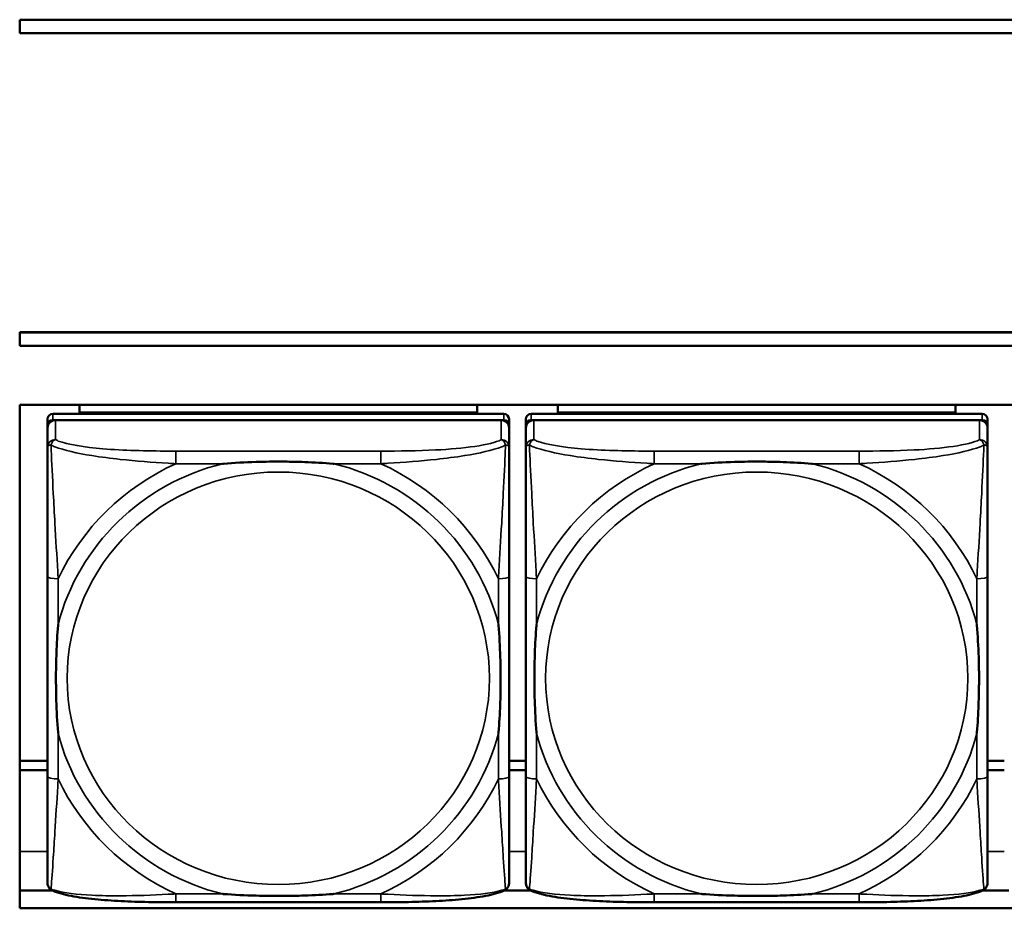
# Model space of a CAD drawing. Header units: inches. Extents: x 3.3 to 58.3, y 0.8 to 38.3.
# Tile 69 of 162: x 22.1 to 23.5, y 15.1 to 16.4. Entities that reach past the tile are written whole.
import ezdxf

# ---------------------------------------------------------------- set-up
doc = ezdxf.new("R2010")
doc.units = ezdxf.units.IN
doc.header["$MEASUREMENT"] = 0
doc.layers.add('Visible (ANSI)', color=7, linetype='Continuous', lineweight=50)
doc.layers.add('Visible Narrow (ANSI)', color=7, linetype='Continuous', lineweight=35)

msp = doc.modelspace()

# ---------------------------------------------------------------- linework, layer by layer
at = {"layer": 'Visible (ANSI)'}
for p, q in [((22.0871, 16.4151), (22.0871, 16.4147)), ((22.0871, 16.4151), (27.3946, 16.4151)), ((22.0871, 16.3951), (22.0871, 16.4147)), ((22.0871, 16.4147), (27.3946, 16.4147)), ((27.3946, 16.3951), (22.0871, 16.3951)), ((22.0871, 15.9511), (22.0871, 15.9507)), ((22.0871, 15.9511), (27.4646, 15.9511)), ((22.0871, 15.9312), (22.0871, 15.9507)), ((22.0871, 15.9507), (27.4646, 15.9507)), ((27.4646, 15.9312), (22.0871, 15.9312)), ((22.0871, 15.096), (22.0871, 15.8435)), ((22.0871, 15.8435), (33.5021, 15.8435)), ((22.1756, 15.8322), (22.1756, 15.8435)), ((22.7661, 15.8435), (22.7661, 15.8322)), ((22.8856, 15.8322), (22.8856, 15.8435)), ((23.4761, 15.8435), (23.4761, 15.8322)), ((22.8055, 15.83), (22.1362, 15.83)), ((22.1756, 15.8322), (22.7661, 15.8322)), ((22.1756, 15.8321), (22.1756, 15.8322)), ((22.1756, 15.8321), (22.402, 15.8321)), ((22.1756, 15.8321), (22.1756, 15.83)), ((22.402, 15.83), (22.402, 15.8321)), ((22.5398, 15.8321), (22.7661, 15.8321)), ((22.5398, 15.8321), (22.5398, 15.83)), ((22.7661, 15.8322), (22.7661, 15.8321)), ((22.7661, 15.8321), (22.7661, 15.83)), ((23.5155, 15.83), (22.8462, 15.83)), ((22.8856, 15.8322), (23.4761, 15.8322)), ((22.8856, 15.8321), (22.8856, 15.8322)), ((22.8856, 15.8321), (23.112, 15.8321)), ((22.8856, 15.8321), (22.8856, 15.83)), ((23.112, 15.83), (23.112, 15.8321)), ((23.2498, 15.8321), (23.4761, 15.8321)), ((23.2498, 15.8321), (23.2498, 15.83)), ((23.4761, 15.8322), (23.4761, 15.8321)), ((23.4761, 15.8321), (23.4761, 15.83)), ((22.1283, 15.8223), (22.1283, 15.8131)), ((22.1283, 15.1591), (22.1283, 15.8131)), ((22.1362, 15.8208), (22.8055, 15.8208)), ((22.8016, 15.8208), (22.1402, 15.8208)), ((22.8134, 15.8131), (22.8134, 15.8223)), ((22.8134, 15.8131), (22.8134, 15.8092)), ((22.8383, 15.8223), (22.8383, 15.8131)), ((22.8383, 15.1591), (22.8383, 15.8131)), ((22.8462, 15.8208), (23.5155, 15.8208)), ((23.5116, 15.8208), (22.8502, 15.8208)), ((23.5234, 15.8131), (23.5234, 15.8223)), ((23.5234, 15.8131), (23.5234, 15.8092)), ((22.1283, 15.8092), (22.1283, 15.7802)), ((22.8134, 15.7802), (22.8134, 15.8092)), ((22.8383, 15.8092), (22.8383, 15.7802)), ((23.5234, 15.7802), (23.5234, 15.8092)), ((22.1283, 15.5885), (22.1283, 15.2915)), ((22.8134, 15.2915), (22.8134, 15.5885)), ((22.8383, 15.5885), (22.8383, 15.2915)), ((23.5234, 15.2915), (23.5234, 15.5885)), ((22.0871, 15.3147), (22.1283, 15.3147)), ((22.1283, 15.3147), (22.0871, 15.3147)), ((22.8134, 15.3147), (22.8383, 15.3147)), ((22.8383, 15.3147), (22.8134, 15.3147)), ((23.5234, 15.3147), (23.5483, 15.3147)), ((23.5483, 15.3147), (23.5234, 15.3147)), ((22.0871, 15.3013), (22.1283, 15.3013)), ((22.8134, 15.3013), (22.8383, 15.3013)), ((23.5234, 15.3013), (23.5483, 15.3013)), ((22.0871, 15.1226), (22.1352, 15.1226)), ((22.8065, 15.1226), (22.8452, 15.1226)), ((23.5165, 15.1226), (23.5552, 15.1226)), ((33.5021, 15.096), (22.0871, 15.096)), ((22.6228, 15.105), (22.3189, 15.105)), ((23.3328, 15.105), (23.0289, 15.105))]:
    msp.add_line(p, q, dxfattribs=at)
for centre, major_axis, start_param, end_param in [((22.1362, 15.8223), (-0.00787, 0), 4.712389, 6.283185), ((22.8055, 15.8223), (0.00787, 0), 0, 1.570796), ((22.8462, 15.8223), (-0.00787, 0), 4.712389, 6.283185), ((23.5155, 15.8223), (0.00787, 0), 0, 1.570796), ((22.1362, 15.8131), (-0.00787, 0), 4.712389, 6.283185), ((22.1402, 15.8092), (-0.0118, 0), 4.712389, 6.283185), ((22.8016, 15.8092), (0.0118, 0), 0, 1.570796), ((22.8055, 15.8131), (0.00787, 0), 0, 1.570796), ((22.8462, 15.8131), (-0.00787, 0), 4.712389, 6.283185), ((22.8502, 15.8092), (-0.0118, 0), 4.712389, 6.283185), ((23.5116, 15.8092), (0.0118, 0), 0, 1.570796), ((23.5155, 15.8131), (0.00787, 0), 0, 1.570796), ((22.1362, 15.1591), (-0.00787, 0), 0, 0.047273), ((22.8462, 15.1591), (-0.00787, 0), 0, 0.047273)]:
    msp.add_ellipse(centre, major_axis=major_axis, ratio=0.977083, start_param=start_param, end_param=end_param, dxfattribs=at)
for points, knots in [([(22.1283, 15.7802), (22.1283, 15.7573), (22.1283, 15.7118), (22.1283, 15.67), (22.1283, 15.6427), (22.1283, 15.6151), (22.1283, 15.5885)], [-0.5252205, -0.5252205, -0.5252205, -0.5252205, -0.20743, -0.20743, -0.20743, 0, 0, 0, 0]), ([(22.8134, 15.5885), (22.8134, 15.592), (22.8134, 15.5955), (22.8134, 15.599), (22.8134, 15.6316), (22.8134, 15.6654), (22.8134, 15.6981), (22.8134, 15.7266), (22.8134, 15.7554), (22.8134, 15.774), (22.8134, 15.7762), (22.8134, 15.7783), (22.8134, 15.7802)], [0, 0, 0, 0, 0.0272471, 0.0272471, 0.0272471, 0.2790553, 0.2790553, 0.2790553, 0.4988354, 0.4988354, 0.4988354, 0.5252205, 0.5252205, 0.5252205, 0.5252205]), ([(22.8383, 15.7802), (22.8383, 15.7573), (22.8383, 15.7118), (22.8383, 15.67), (22.8383, 15.6427), (22.8383, 15.6151), (22.8383, 15.5885)], [-0.5252205, -0.5252205, -0.5252205, -0.5252205, -0.20743, -0.20743, -0.20743, 0, 0, 0, 0]), ([(23.5234, 15.5885), (23.5234, 15.592), (23.5234, 15.5955), (23.5234, 15.599), (23.5234, 15.6316), (23.5234, 15.6654), (23.5234, 15.6981), (23.5234, 15.7266), (23.5234, 15.7554), (23.5234, 15.774), (23.5234, 15.7762), (23.5234, 15.7783), (23.5234, 15.7802)], [0, 0, 0, 0, 0.0272471, 0.0272471, 0.0272471, 0.2790553, 0.2790553, 0.2790553, 0.4988354, 0.4988354, 0.4988354, 0.5252205, 0.5252205, 0.5252205, 0.5252205]), ([(22.3881, 15.756), (22.3885, 15.756), (22.389, 15.756), (22.4055, 15.7572), (22.4216, 15.7581), (22.4445, 15.7588), (22.4512, 15.759), (22.4604, 15.7591), (22.4629, 15.7591), (22.4669, 15.7591), (22.4685, 15.7591), (22.4717, 15.7591), (22.4732, 15.7591), (22.4768, 15.7591), (22.4788, 15.7591), (22.485, 15.759), (22.4891, 15.759), (22.4988, 15.7588), (22.5044, 15.7586), (22.5242, 15.7579), (22.5383, 15.7571), (22.5527, 15.756), (22.5532, 15.756), (22.5536, 15.756)], [-0.416114, -0.416114, -0.416114, -0.416114, -0.4127691, -0.4127691, -0.2896446, -0.2896446, -0.2388934, -0.2388934, -0.2201881, -0.2201881, -0.2080204, -0.2080204, -0.196499, -0.196499, -0.1809939, -0.1809939, -0.149741, -0.149741, -0.1073162, -0.1073162, 0, 0, 0.0033356, 0.0033356, 0.0033356, 0.0033356]), ([(23.0981, 15.756), (23.0985, 15.756), (23.099, 15.756), (23.1155, 15.7572), (23.1316, 15.7581), (23.1545, 15.7588), (23.1612, 15.759), (23.1704, 15.7591), (23.1729, 15.7591), (23.1769, 15.7591), (23.1785, 15.7591), (23.1817, 15.7591), (23.1832, 15.7591), (23.1868, 15.7591), (23.1888, 15.7591), (23.195, 15.759), (23.1991, 15.759), (23.2088, 15.7588), (23.2144, 15.7586), (23.2342, 15.7579), (23.2483, 15.7571), (23.2627, 15.756), (23.2632, 15.756), (23.2636, 15.756)], [-0.416114, -0.416114, -0.416114, -0.416114, -0.4127691, -0.4127691, -0.2896446, -0.2896446, -0.2388934, -0.2388934, -0.2201881, -0.2201881, -0.2080204, -0.2080204, -0.196499, -0.196499, -0.1809939, -0.1809939, -0.149741, -0.149741, -0.1073162, -0.1073162, 0, 0, 0.0033356, 0.0033356, 0.0033356, 0.0033356]), ([(22.1441, 15.3558), (22.1441, 15.3563), (22.144, 15.3567), (22.1428, 15.3728), (22.1419, 15.3885), (22.1412, 15.411), (22.1411, 15.4175), (22.141, 15.4265), (22.1409, 15.4289), (22.1409, 15.4329), (22.1409, 15.4345), (22.1409, 15.4375), (22.1409, 15.439), (22.1409, 15.4425), (22.1409, 15.4445), (22.141, 15.4505), (22.1411, 15.4546), (22.1413, 15.4641), (22.1414, 15.4695), (22.1421, 15.4888), (22.1429, 15.5025), (22.144, 15.5167), (22.1441, 15.5171), (22.1441, 15.5175)], [-0.416114, -0.416114, -0.416114, -0.416114, -0.4127691, -0.4127691, -0.2896446, -0.2896446, -0.2388934, -0.2388934, -0.2201881, -0.2201881, -0.2080204, -0.2080204, -0.196499, -0.196499, -0.1809939, -0.1809939, -0.149741, -0.149741, -0.1073162, -0.1073162, 0, 0, 0.0033356, 0.0033356, 0.0033356, 0.0033356]), ([(22.7976, 15.5175), (22.7977, 15.5171), (22.7977, 15.5167), (22.7989, 15.5006), (22.7998, 15.4849), (22.8005, 15.4625), (22.8006, 15.4559), (22.8008, 15.447), (22.8008, 15.4446), (22.8008, 15.4406), (22.8008, 15.439), (22.8008, 15.436), (22.8008, 15.4345), (22.8008, 15.431), (22.8008, 15.429), (22.8007, 15.4229), (22.8007, 15.4189), (22.8005, 15.4094), (22.8003, 15.4039), (22.7996, 15.3846), (22.7988, 15.3708), (22.7977, 15.3567), (22.7977, 15.3563), (22.7976, 15.3558)], [-0.416114, -0.416114, -0.416114, -0.416114, -0.4127691, -0.4127691, -0.2896446, -0.2896446, -0.2388934, -0.2388934, -0.2201881, -0.2201881, -0.2080204, -0.2080204, -0.196499, -0.196499, -0.1809939, -0.1809939, -0.149741, -0.149741, -0.1073162, -0.1073162, 0, 0, 0.0033356, 0.0033356, 0.0033356, 0.0033356]), ([(22.8541, 15.3558), (22.8541, 15.3563), (22.854, 15.3567), (22.8528, 15.3728), (22.8519, 15.3885), (22.8512, 15.411), (22.8511, 15.4175), (22.851, 15.4265), (22.8509, 15.4289), (22.8509, 15.4329), (22.8509, 15.4345), (22.8509, 15.4375), (22.8509, 15.439), (22.8509, 15.4425), (22.8509, 15.4445), (22.851, 15.4505), (22.8511, 15.4546), (22.8513, 15.4641), (22.8514, 15.4695), (22.8521, 15.4888), (22.8529, 15.5025), (22.854, 15.5167), (22.8541, 15.5171), (22.8541, 15.5175)], [-0.416114, -0.416114, -0.416114, -0.416114, -0.4127691, -0.4127691, -0.2896446, -0.2896446, -0.2388934, -0.2388934, -0.2201881, -0.2201881, -0.2080204, -0.2080204, -0.196499, -0.196499, -0.1809939, -0.1809939, -0.149741, -0.149741, -0.1073162, -0.1073162, 0, 0, 0.0033356, 0.0033356, 0.0033356, 0.0033356]), ([(23.5076, 15.5175), (23.5077, 15.5171), (23.5077, 15.5167), (23.5089, 15.5006), (23.5098, 15.4849), (23.5105, 15.4625), (23.5106, 15.4559), (23.5108, 15.447), (23.5108, 15.4446), (23.5108, 15.4406), (23.5108, 15.439), (23.5108, 15.436), (23.5108, 15.4345), (23.5108, 15.431), (23.5108, 15.429), (23.5107, 15.4229), (23.5107, 15.4189), (23.5105, 15.4094), (23.5103, 15.4039), (23.5096, 15.3846), (23.5088, 15.3708), (23.5077, 15.3567), (23.5077, 15.3563), (23.5076, 15.3558)], [-0.416114, -0.416114, -0.416114, -0.416114, -0.4127691, -0.4127691, -0.2896446, -0.2896446, -0.2388934, -0.2388934, -0.2201881, -0.2201881, -0.2080204, -0.2080204, -0.196499, -0.196499, -0.1809939, -0.1809939, -0.149741, -0.149741, -0.1073162, -0.1073162, 0, 0, 0.0033356, 0.0033356, 0.0033356, 0.0033356]), ([(22.1283, 15.2915), (22.1283, 15.265), (22.1283, 15.2381), (22.1283, 15.2136), (22.1283, 15.1759), (22.1283, 15.1401), (22.1283, 15.134)], [3.9382945, 3.9382945, 3.9382945, 3.9382945, 4.1457245, 4.1457245, 4.1457245, 4.463515, 4.463515, 4.463515, 4.463515]), ([(22.8134, 15.134), (22.8134, 15.1401), (22.8134, 15.1759), (22.8134, 15.2136), (22.8134, 15.2381), (22.8134, 15.265), (22.8134, 15.2915)], [-0.5252205, -0.5252205, -0.5252205, -0.5252205, -0.20743, -0.20743, -0.20743, 0, 0, 0, 0]), ([(22.8383, 15.2915), (22.8383, 15.265), (22.8383, 15.2381), (22.8383, 15.2136), (22.8383, 15.1759), (22.8383, 15.1401), (22.8383, 15.134)], [3.9382945, 3.9382945, 3.9382945, 3.9382945, 4.1457245, 4.1457245, 4.1457245, 4.463515, 4.463515, 4.463515, 4.463515]), ([(23.5234, 15.134), (23.5234, 15.1401), (23.5234, 15.1759), (23.5234, 15.2136), (23.5234, 15.2381), (23.5234, 15.265), (23.5234, 15.2915)], [-0.5252205, -0.5252205, -0.5252205, -0.5252205, -0.20743, -0.20743, -0.20743, 0, 0, 0, 0]), ([(22.1356, 15.1225), (22.1348, 15.1228), (22.1339, 15.1233), (22.1323, 15.1246), (22.1316, 15.1253), (22.1303, 15.127), (22.1298, 15.1279), (22.129, 15.1297), (22.1287, 15.1306), (22.1284, 15.1323), (22.1283, 15.1332), (22.1283, 15.134)], [0.0113303, 0.0113303, 0.0113303, 0.0113303, 0.0143189, 0.0143189, 0.01730751, 0.01730751, 0.02029611, 0.02029611, 0.02328471, 0.02328471, 0.02627331, 0.02627331, 0.02627331, 0.02627331]), ([(22.8061, 15.1225), (22.8069, 15.1228), (22.8078, 15.1233), (22.8094, 15.1246), (22.8101, 15.1253), (22.8114, 15.127), (22.8119, 15.1279), (22.8127, 15.1297), (22.813, 15.1306), (22.8133, 15.1323), (22.8134, 15.1332), (22.8134, 15.134)], [0.0113303, 0.0113303, 0.0113303, 0.0113303, 0.0143189, 0.0143189, 0.01730751, 0.01730751, 0.02029611, 0.02029611, 0.02328471, 0.02328471, 0.02627331, 0.02627331, 0.02627331, 0.02627331]), ([(22.8456, 15.1225), (22.8448, 15.1228), (22.8439, 15.1233), (22.8423, 15.1246), (22.8416, 15.1253), (22.8403, 15.127), (22.8398, 15.1279), (22.839, 15.1297), (22.8387, 15.1306), (22.8384, 15.1323), (22.8383, 15.1332), (22.8383, 15.134)], [0.0113303, 0.0113303, 0.0113303, 0.0113303, 0.0143189, 0.0143189, 0.01730751, 0.01730751, 0.02029611, 0.02029611, 0.02328471, 0.02328471, 0.02627331, 0.02627331, 0.02627331, 0.02627331]), ([(23.5161, 15.1225), (23.5169, 15.1228), (23.5178, 15.1233), (23.5194, 15.1246), (23.5201, 15.1253), (23.5214, 15.127), (23.5219, 15.1279), (23.5227, 15.1297), (23.523, 15.1306), (23.5233, 15.1323), (23.5234, 15.1332), (23.5234, 15.134)], [0.0113303, 0.0113303, 0.0113303, 0.0113303, 0.0143189, 0.0143189, 0.01730751, 0.01730751, 0.02029611, 0.02029611, 0.02328471, 0.02328471, 0.02627331, 0.02627331, 0.02627331, 0.02627331]), ([(22.3189, 15.105), (22.3054, 15.105), (22.2917, 15.1051), (22.2645, 15.1056), (22.2509, 15.106), (22.2243, 15.1074), (22.2113, 15.1083), (22.1861, 15.1108), (22.1741, 15.1124), (22.1581, 15.1154), (22.1531, 15.1166), (22.1437, 15.1192), (22.1395, 15.1206), (22.1356, 15.1225)], [0, 0, 0, 0, 0.1022588, 0.1022588, 0.2045176, 0.2045176, 0.3067764, 0.3067764, 0.4090352, 0.4090352, 0.4601646, 0.4601646, 0.5112941, 0.5112941, 0.5112941, 0.5112941]), ([(22.5536, 15.1174), (22.5532, 15.1174), (22.5527, 15.1173), (22.5383, 15.1163), (22.5242, 15.1155), (22.5044, 15.1148), (22.4988, 15.1147), (22.4891, 15.1145), (22.485, 15.1144), (22.4788, 15.1144), (22.4768, 15.1144), (22.4732, 15.1144), (22.4717, 15.1144), (22.4685, 15.1144), (22.4669, 15.1144), (22.4629, 15.1144), (22.4604, 15.1144), (22.4512, 15.1145), (22.4445, 15.1146), (22.4216, 15.1153), (22.4055, 15.1161), (22.389, 15.1173), (22.3885, 15.1174), (22.3881, 15.1174)], [-0.4149464, -0.4149464, -0.4149464, -0.4149464, -0.41162, -0.41162, -0.3046026, -0.3046026, -0.2622958, -0.2622958, -0.23113, -0.23113, -0.215668, -0.215668, -0.2041787, -0.2041787, -0.1920448, -0.1920448, -0.1733916, -0.1733916, -0.1227817, -0.1227817, 0, 0, 0.0033356, 0.0033356, 0.0033356, 0.0033356]), ([(22.8061, 15.1225), (22.8022, 15.1206), (22.798, 15.1192), (22.7888, 15.1166), (22.7838, 15.1155), (22.768, 15.1124), (22.756, 15.1108), (22.7309, 15.1083), (22.7178, 15.1074), (22.6913, 15.1061), (22.6777, 15.1056), (22.6505, 15.1051), (22.6368, 15.105), (22.6231, 15.105), (22.623, 15.105), (22.6228, 15.105)], [-4.4495886, -4.4495886, -4.4495886, -4.4495886, -4.3984592, -4.3984592, -4.3485034, -4.3485034, -4.2462446, -4.2462446, -4.1439858, -4.1439858, -4.041727, -4.041727, -3.9394682, -3.9394682, -3.9382945, -3.9382945, -3.9382945, -3.9382945]), ([(23.0289, 15.105), (23.0154, 15.105), (23.0017, 15.1051), (22.9745, 15.1056), (22.9609, 15.106), (22.9343, 15.1074), (22.9213, 15.1083), (22.8961, 15.1108), (22.8841, 15.1124), (22.8681, 15.1154), (22.8631, 15.1166), (22.8537, 15.1192), (22.8495, 15.1206), (22.8456, 15.1225)], [0, 0, 0, 0, 0.1022588, 0.1022588, 0.2045176, 0.2045176, 0.3067764, 0.3067764, 0.4090352, 0.4090352, 0.4601646, 0.4601646, 0.5112941, 0.5112941, 0.5112941, 0.5112941]), ([(23.2636, 15.1174), (23.2632, 15.1174), (23.2627, 15.1173), (23.2483, 15.1163), (23.2342, 15.1155), (23.2144, 15.1148), (23.2088, 15.1147), (23.1991, 15.1145), (23.195, 15.1144), (23.1888, 15.1144), (23.1868, 15.1144), (23.1832, 15.1144), (23.1817, 15.1144), (23.1785, 15.1144), (23.1769, 15.1144), (23.1729, 15.1144), (23.1704, 15.1144), (23.1612, 15.1145), (23.1545, 15.1146), (23.1316, 15.1153), (23.1155, 15.1161), (23.099, 15.1173), (23.0985, 15.1174), (23.0981, 15.1174)], [-0.4149464, -0.4149464, -0.4149464, -0.4149464, -0.41162, -0.41162, -0.3046026, -0.3046026, -0.2622958, -0.2622958, -0.23113, -0.23113, -0.215668, -0.215668, -0.2041787, -0.2041787, -0.1920448, -0.1920448, -0.1733916, -0.1733916, -0.1227817, -0.1227817, 0, 0, 0.0033356, 0.0033356, 0.0033356, 0.0033356]), ([(23.5161, 15.1225), (23.5122, 15.1206), (23.508, 15.1192), (23.4988, 15.1166), (23.4938, 15.1155), (23.478, 15.1124), (23.466, 15.1108), (23.4409, 15.1083), (23.4278, 15.1074), (23.4013, 15.1061), (23.3877, 15.1056), (23.3605, 15.1051), (23.3468, 15.105), (23.3331, 15.105), (23.333, 15.105), (23.3328, 15.105)], [-4.4495886, -4.4495886, -4.4495886, -4.4495886, -4.3984592, -4.3984592, -4.3485034, -4.3485034, -4.2462446, -4.2462446, -4.1439858, -4.1439858, -4.041727, -4.041727, -3.9394682, -3.9394682, -3.9382945, -3.9382945, -3.9382945, -3.9382945])]:
    msp.add_open_spline(points, degree=3, knots=knots, dxfattribs=at)
at = {"layer": 'Visible Narrow (ANSI)'}
for p, q in [((22.1362, 15.8208), (22.1362, 15.83)), ((22.8055, 15.83), (22.8055, 15.8208)), ((22.8462, 15.8208), (22.8462, 15.83)), ((23.5155, 15.83), (23.5155, 15.8208)), ((22.1402, 15.7917), (22.1402, 15.8208)), ((22.8016, 15.8208), (22.8016, 15.7917)), ((22.8502, 15.7917), (22.8502, 15.8208)), ((23.5116, 15.8208), (23.5116, 15.7917)), ((22.3189, 15.7747), (22.3189, 15.756)), ((22.6228, 15.7747), (22.3189, 15.7747)), ((22.6228, 15.7747), (22.6228, 15.756)), ((23.0289, 15.7747), (23.0289, 15.756)), ((23.3328, 15.7747), (23.0289, 15.7747)), ((23.3328, 15.7747), (23.3328, 15.756)), ((22.3189, 15.756), (22.3881, 15.756)), ((22.5536, 15.756), (22.6228, 15.756)), ((23.0289, 15.756), (23.0981, 15.756)), ((23.2636, 15.756), (23.3328, 15.756)), ((22.1441, 15.5175), (22.1441, 15.5852)), ((22.7976, 15.5852), (22.7976, 15.5175)), ((22.8541, 15.5175), (22.8541, 15.5852)), ((23.5076, 15.5852), (23.5076, 15.5175)), ((22.1441, 15.2882), (22.1441, 15.3558)), ((22.7976, 15.3558), (22.7976, 15.2882)), ((22.8541, 15.2882), (22.8541, 15.3558)), ((23.5076, 15.3558), (23.5076, 15.2882)), ((22.1283, 15.1802), (22.0871, 15.1802)), ((22.8383, 15.1802), (22.8134, 15.1802)), ((23.5483, 15.1802), (23.5234, 15.1802)), ((22.3189, 15.1174), (22.3189, 15.105)), ((22.3881, 15.1174), (22.3189, 15.1174)), ((22.6228, 15.1174), (22.5536, 15.1174)), ((22.6228, 15.1174), (22.6228, 15.105)), ((23.0289, 15.1174), (23.0289, 15.105)), ((23.0981, 15.1174), (23.0289, 15.1174)), ((23.3328, 15.1174), (23.2636, 15.1174)), ((23.3328, 15.1174), (23.3328, 15.105))]:
    msp.add_line(p, q, dxfattribs=at)
for centre, major_axis, ratio, start_param, end_param in [((22.1402, 15.7802), (-0.0118, 0), 0.977083, 4.712389, 6.283185), ((22.8016, 15.7802), (0.0118, 0), 0.977083, 0, 1.570796), ((22.8502, 15.7802), (-0.0118, 0), 0.977083, 4.712389, 6.283185), ((23.5116, 15.7802), (0.0118, 0), 0.977083, 0, 1.570796), ((22.4709, 15.4367), (-0.3371, 0), 0.977083, 4.960405, 6.035169), ((22.4709, 15.4367), (-0.3604, 0), 0.977083, 5.147686, 5.847888), ((22.4709, 15.4367), (0.3371, 0), 0.977083, 0.248016, 1.32278), ((22.4709, 15.4367), (-0.3604, 0), 0.977083, 3.57689, 4.277092), ((23.1809, 15.4367), (-0.3371, 0), 0.977083, 4.960405, 6.035169), ((23.1809, 15.4367), (-0.3604, 0), 0.977083, 5.147686, 5.847888), ((23.1809, 15.4367), (0.3371, 0), 0.977083, 0.248016, 1.32278), ((23.1809, 15.4367), (-0.3604, 0), 0.977083, 3.57689, 4.277092), ((22.1441, 15.5885), (-0.0157, 0), 0.21286, 0, 1.570796), ((22.7976, 15.5885), (0.0157, 0), 0.21286, 4.712389, 6.283185), ((22.8541, 15.5885), (-0.0157, 0), 0.21286, 0, 1.570796), ((23.5076, 15.5885), (0.0157, 0), 0.21286, 4.712389, 6.283185), ((22.4709, 15.4367), (-0.3371, 0), 0.977083, 0.248016, 1.32278), ((22.4709, 15.4367), (0.3371, 0), 0.977083, 4.960405, 6.035169), ((23.1809, 15.4367), (-0.3371, 0), 0.977083, 0.248016, 1.32278), ((23.1809, 15.4367), (0.3371, 0), 0.977083, 4.960405, 6.035169), ((22.1441, 15.2915), (-0.0157, 0), 0.21286, 0, 1.570796), ((22.4709, 15.4367), (0.3604, 0), 0.977083, 3.57689, 4.277092), ((22.4709, 15.4367), (0.3604, 0), 0.977083, 5.147686, 5.847888), ((22.7976, 15.2915), (0.0157, 0), 0.21286, 4.712389, 6.283185), ((22.8541, 15.2915), (-0.0157, 0), 0.21286, 0, 1.570796), ((23.1809, 15.4367), (0.3604, 0), 0.977083, 3.57689, 4.277092), ((23.1809, 15.4367), (0.3604, 0), 0.977083, 5.147686, 5.847888), ((23.5076, 15.2915), (0.0157, 0), 0.21286, 4.712389, 6.283185)]:
    msp.add_ellipse(centre, major_axis=major_axis, ratio=ratio, start_param=start_param, end_param=end_param, dxfattribs=at)
for centre in [(22.4709, 15.4375), (23.1809, 15.4375)]:
    msp.add_ellipse(centre, major_axis=(-0.3133, 0), ratio=0.977083, dxfattribs=at)
for points, knots in [([(22.1283, 15.7802), (22.1283, 15.7806), (22.1284, 15.781), (22.1287, 15.7816), (22.1288, 15.7819), (22.1292, 15.7822), (22.1293, 15.7824), (22.1296, 15.7826), (22.1297, 15.7826), (22.13, 15.7829), (22.1302, 15.783), (22.131, 15.7832), (22.1315, 15.7834), (22.1325, 15.7835), (22.133, 15.7836), (22.1336, 15.7836)], [-0.02627331, -0.02627331, -0.02627331, -0.02627331, -0.02158775, -0.02158775, -0.01736415, -0.01736415, -0.0147244, -0.0147244, -0.01307456, -0.01307456, -0.00977487, -0.00977487, -0.00449537, -0.00449537, 0.00012419, 0.00012419, 0.00012419, 0.00012419]), ([(22.1336, 15.7836), (22.1338, 15.7843), (22.134, 15.785), (22.1346, 15.7864), (22.1349, 15.7871), (22.1355, 15.7881), (22.1357, 15.7885), (22.1362, 15.789), (22.1363, 15.7892), (22.1367, 15.7896), (22.1369, 15.7898), (22.1376, 15.7904), (22.138, 15.7907), (22.139, 15.7913), (22.1395, 15.7916), (22.1402, 15.7917)], [-0.00012419, -0.00012419, -0.00012419, -0.00012419, 0.00449537, 0.00449537, 0.00977487, 0.00977487, 0.01307456, 0.01307456, 0.0147244, 0.0147244, 0.01736415, 0.01736415, 0.02158775, 0.02158775, 0.02627331, 0.02627331, 0.02627331, 0.02627331]), ([(22.1441, 15.5852), (22.1439, 15.5888), (22.1437, 15.5925), (22.1422, 15.6194), (22.1407, 15.6435), (22.1385, 15.6824), (22.1377, 15.6972), (22.1357, 15.7354), (22.1346, 15.7584), (22.1338, 15.7787), (22.1337, 15.7812), (22.1336, 15.7836)], [0, 0, 0, 0, 0.0278591, 0.0278591, 0.201273, 0.201273, 0.3066357, 0.3066357, 0.475216, 0.475216, 0.5007189, 0.5007189, 0.5007189, 0.5007189]), ([(22.1336, 15.7836), (22.1353, 15.7827), (22.1372, 15.7819), (22.1526, 15.7759), (22.1727, 15.7715), (22.2079, 15.7658), (22.222, 15.764), (22.2598, 15.7599), (22.284, 15.758), (22.3114, 15.7564), (22.3151, 15.7562), (22.3189, 15.756)], [-0.5007189, -0.5007189, -0.5007189, -0.5007189, -0.475216, -0.475216, -0.3066357, -0.3066357, -0.201273, -0.201273, -0.0278591, -0.0278591, 0, 0, 0, 0]), ([(22.3189, 15.7747), (22.3153, 15.7747), (22.3117, 15.7747), (22.3081, 15.7747), (22.2749, 15.7749), (22.2412, 15.7756), (22.2104, 15.7782), (22.1834, 15.7805), (22.1579, 15.7843), (22.1444, 15.7897), (22.1428, 15.7904), (22.1414, 15.791), (22.1402, 15.7917)], [0, 0, 0, 0, 0.0272471, 0.0272471, 0.0272471, 0.2790553, 0.2790553, 0.2790553, 0.4988354, 0.4988354, 0.4988354, 0.5252205, 0.5252205, 0.5252205, 0.5252205]), ([(22.8016, 15.7917), (22.7867, 15.7834), (22.7451, 15.7785), (22.7044, 15.7764), (22.6779, 15.7751), (22.65, 15.7747), (22.6228, 15.7747)], [-0.5252205, -0.5252205, -0.5252205, -0.5252205, -0.20743, -0.20743, -0.20743, 0, 0, 0, 0]), ([(22.6228, 15.756), (22.6266, 15.7562), (22.6303, 15.7564), (22.6577, 15.758), (22.6819, 15.7599), (22.7197, 15.764), (22.7338, 15.7658), (22.769, 15.7715), (22.7891, 15.7759), (22.8046, 15.7819), (22.8064, 15.7827), (22.8081, 15.7836)], [0, 0, 0, 0, 0.0278591, 0.0278591, 0.201273, 0.201273, 0.3066357, 0.3066357, 0.475216, 0.475216, 0.5007189, 0.5007189, 0.5007189, 0.5007189]), ([(22.8081, 15.7836), (22.808, 15.7812), (22.8079, 15.7787), (22.8071, 15.7584), (22.806, 15.7354), (22.804, 15.6972), (22.8032, 15.6824), (22.801, 15.6435), (22.7996, 15.6194), (22.798, 15.5925), (22.7978, 15.5888), (22.7976, 15.5852)], [-0.5007189, -0.5007189, -0.5007189, -0.5007189, -0.475216, -0.475216, -0.3066357, -0.3066357, -0.201273, -0.201273, -0.0278591, -0.0278591, 0, 0, 0, 0]), ([(22.8016, 15.7917), (22.8022, 15.7916), (22.8027, 15.7913), (22.8037, 15.7907), (22.8042, 15.7904), (22.8048, 15.7898), (22.8051, 15.7896), (22.8054, 15.7892), (22.8056, 15.789), (22.806, 15.7885), (22.8062, 15.7881), (22.8068, 15.7871), (22.8072, 15.7864), (22.8077, 15.785), (22.8079, 15.7843), (22.8081, 15.7836)], [-0.02627331, -0.02627331, -0.02627331, -0.02627331, -0.02158775, -0.02158775, -0.01736415, -0.01736415, -0.0147244, -0.0147244, -0.01307456, -0.01307456, -0.00977487, -0.00977487, -0.00449537, -0.00449537, 0.00012419, 0.00012419, 0.00012419, 0.00012419]), ([(22.8081, 15.7836), (22.8087, 15.7836), (22.8092, 15.7835), (22.8103, 15.7834), (22.8108, 15.7832), (22.8115, 15.783), (22.8117, 15.7829), (22.8121, 15.7826), (22.8122, 15.7826), (22.8124, 15.7824), (22.8126, 15.7822), (22.8129, 15.7819), (22.8131, 15.7816), (22.8133, 15.781), (22.8134, 15.7806), (22.8134, 15.7802)], [-0.00012419, -0.00012419, -0.00012419, -0.00012419, 0.00449537, 0.00449537, 0.00977487, 0.00977487, 0.01307456, 0.01307456, 0.0147244, 0.0147244, 0.01736415, 0.01736415, 0.02158775, 0.02158775, 0.02627331, 0.02627331, 0.02627331, 0.02627331]), ([(22.8383, 15.7802), (22.8383, 15.7806), (22.8384, 15.781), (22.8387, 15.7816), (22.8388, 15.7819), (22.8392, 15.7822), (22.8393, 15.7824), (22.8396, 15.7826), (22.8397, 15.7826), (22.84, 15.7829), (22.8402, 15.783), (22.841, 15.7832), (22.8415, 15.7834), (22.8425, 15.7835), (22.843, 15.7836), (22.8436, 15.7836)], [-0.02627331, -0.02627331, -0.02627331, -0.02627331, -0.02158775, -0.02158775, -0.01736415, -0.01736415, -0.0147244, -0.0147244, -0.01307456, -0.01307456, -0.00977487, -0.00977487, -0.00449537, -0.00449537, 0.00012419, 0.00012419, 0.00012419, 0.00012419]), ([(22.8436, 15.7836), (22.8438, 15.7843), (22.844, 15.785), (22.8446, 15.7864), (22.8449, 15.7871), (22.8455, 15.7881), (22.8457, 15.7885), (22.8462, 15.789), (22.8463, 15.7892), (22.8467, 15.7896), (22.8469, 15.7898), (22.8476, 15.7904), (22.848, 15.7907), (22.849, 15.7913), (22.8495, 15.7916), (22.8502, 15.7917)], [-0.00012419, -0.00012419, -0.00012419, -0.00012419, 0.00449537, 0.00449537, 0.00977487, 0.00977487, 0.01307456, 0.01307456, 0.0147244, 0.0147244, 0.01736415, 0.01736415, 0.02158775, 0.02158775, 0.02627331, 0.02627331, 0.02627331, 0.02627331]), ([(22.8541, 15.5852), (22.8539, 15.5888), (22.8537, 15.5925), (22.8522, 15.6194), (22.8507, 15.6435), (22.8485, 15.6824), (22.8477, 15.6972), (22.8457, 15.7354), (22.8446, 15.7584), (22.8438, 15.7787), (22.8437, 15.7812), (22.8436, 15.7836)], [0, 0, 0, 0, 0.0278591, 0.0278591, 0.201273, 0.201273, 0.3066357, 0.3066357, 0.475216, 0.475216, 0.5007189, 0.5007189, 0.5007189, 0.5007189]), ([(22.8436, 15.7836), (22.8453, 15.7827), (22.8472, 15.7819), (22.8626, 15.7759), (22.8827, 15.7715), (22.9179, 15.7658), (22.932, 15.764), (22.9698, 15.7599), (22.994, 15.758), (23.0214, 15.7564), (23.0251, 15.7562), (23.0289, 15.756)], [-0.5007189, -0.5007189, -0.5007189, -0.5007189, -0.475216, -0.475216, -0.3066357, -0.3066357, -0.201273, -0.201273, -0.0278591, -0.0278591, 0, 0, 0, 0]), ([(23.0289, 15.7747), (23.0253, 15.7747), (23.0217, 15.7747), (23.0181, 15.7747), (22.9849, 15.7749), (22.9512, 15.7756), (22.9204, 15.7782), (22.8934, 15.7805), (22.8679, 15.7843), (22.8544, 15.7897), (22.8528, 15.7904), (22.8514, 15.791), (22.8502, 15.7917)], [0, 0, 0, 0, 0.0272471, 0.0272471, 0.0272471, 0.2790553, 0.2790553, 0.2790553, 0.4988354, 0.4988354, 0.4988354, 0.5252205, 0.5252205, 0.5252205, 0.5252205]), ([(23.5116, 15.7917), (23.4967, 15.7834), (23.4551, 15.7785), (23.4144, 15.7764), (23.3879, 15.7751), (23.36, 15.7747), (23.3328, 15.7747)], [-0.5252205, -0.5252205, -0.5252205, -0.5252205, -0.20743, -0.20743, -0.20743, 0, 0, 0, 0]), ([(23.3328, 15.756), (23.3366, 15.7562), (23.3403, 15.7564), (23.3677, 15.758), (23.3919, 15.7599), (23.4297, 15.764), (23.4438, 15.7658), (23.479, 15.7715), (23.4991, 15.7759), (23.5146, 15.7819), (23.5164, 15.7827), (23.5181, 15.7836)], [0, 0, 0, 0, 0.0278591, 0.0278591, 0.201273, 0.201273, 0.3066357, 0.3066357, 0.475216, 0.475216, 0.5007189, 0.5007189, 0.5007189, 0.5007189]), ([(23.5181, 15.7836), (23.518, 15.7812), (23.5179, 15.7787), (23.5171, 15.7584), (23.516, 15.7354), (23.514, 15.6972), (23.5132, 15.6824), (23.511, 15.6435), (23.5096, 15.6194), (23.508, 15.5925), (23.5078, 15.5888), (23.5076, 15.5852)], [-0.5007189, -0.5007189, -0.5007189, -0.5007189, -0.475216, -0.475216, -0.3066357, -0.3066357, -0.201273, -0.201273, -0.0278591, -0.0278591, 0, 0, 0, 0]), ([(23.5116, 15.7917), (23.5122, 15.7916), (23.5127, 15.7913), (23.5137, 15.7907), (23.5142, 15.7904), (23.5148, 15.7898), (23.5151, 15.7896), (23.5154, 15.7892), (23.5156, 15.789), (23.516, 15.7885), (23.5162, 15.7881), (23.5168, 15.7871), (23.5172, 15.7864), (23.5177, 15.785), (23.5179, 15.7843), (23.5181, 15.7836)], [-0.02627331, -0.02627331, -0.02627331, -0.02627331, -0.02158775, -0.02158775, -0.01736415, -0.01736415, -0.0147244, -0.0147244, -0.01307456, -0.01307456, -0.00977487, -0.00977487, -0.00449537, -0.00449537, 0.00012419, 0.00012419, 0.00012419, 0.00012419]), ([(23.5181, 15.7836), (23.5187, 15.7836), (23.5192, 15.7835), (23.5203, 15.7834), (23.5208, 15.7832), (23.5215, 15.783), (23.5217, 15.7829), (23.5221, 15.7826), (23.5222, 15.7826), (23.5224, 15.7824), (23.5226, 15.7822), (23.5229, 15.7819), (23.5231, 15.7816), (23.5233, 15.781), (23.5234, 15.7806), (23.5234, 15.7802)], [-0.00012419, -0.00012419, -0.00012419, -0.00012419, 0.00449537, 0.00449537, 0.00977487, 0.00977487, 0.01307456, 0.01307456, 0.0147244, 0.0147244, 0.01736415, 0.01736415, 0.02158775, 0.02158775, 0.02627331, 0.02627331, 0.02627331, 0.02627331]), ([(22.1336, 15.1245), (22.1337, 15.1255), (22.1338, 15.1266), (22.1346, 15.1364), (22.1357, 15.1527), (22.1377, 15.1834), (22.1385, 15.1961), (22.1407, 15.2311), (22.1422, 15.2543), (22.1437, 15.2809), (22.1439, 15.2845), (22.1441, 15.2882)], [-4.4390134, -4.4390134, -4.4390134, -4.4390134, -4.4135105, -4.4135105, -4.2449302, -4.2449302, -4.1395675, -4.1395675, -3.9661536, -3.9661536, -3.9382945, -3.9382945, -3.9382945, -3.9382945]), ([(22.7976, 15.2882), (22.7978, 15.2845), (22.798, 15.2809), (22.7996, 15.2543), (22.801, 15.2311), (22.8032, 15.1961), (22.804, 15.1834), (22.806, 15.1527), (22.8071, 15.1364), (22.8079, 15.1266), (22.808, 15.1255), (22.8081, 15.1245)], [0, 0, 0, 0, 0.0278591, 0.0278591, 0.201273, 0.201273, 0.3066357, 0.3066357, 0.475216, 0.475216, 0.5007189, 0.5007189, 0.5007189, 0.5007189]), ([(22.8436, 15.1245), (22.8437, 15.1255), (22.8438, 15.1266), (22.8446, 15.1364), (22.8457, 15.1527), (22.8477, 15.1834), (22.8485, 15.1961), (22.8507, 15.2311), (22.8522, 15.2543), (22.8537, 15.2809), (22.8539, 15.2845), (22.8541, 15.2882)], [-4.4390134, -4.4390134, -4.4390134, -4.4390134, -4.4135105, -4.4135105, -4.2449302, -4.2449302, -4.1395675, -4.1395675, -3.9661536, -3.9661536, -3.9382945, -3.9382945, -3.9382945, -3.9382945]), ([(23.5076, 15.2882), (23.5078, 15.2845), (23.508, 15.2809), (23.5096, 15.2543), (23.511, 15.2311), (23.5132, 15.1961), (23.514, 15.1834), (23.516, 15.1527), (23.5171, 15.1364), (23.5179, 15.1266), (23.518, 15.1255), (23.5181, 15.1245)], [0, 0, 0, 0, 0.0278591, 0.0278591, 0.201273, 0.201273, 0.3066357, 0.3066357, 0.475216, 0.475216, 0.5007189, 0.5007189, 0.5007189, 0.5007189]), ([(22.1336, 15.1245), (22.133, 15.1249), (22.1325, 15.1253), (22.1315, 15.1262), (22.131, 15.1267), (22.1302, 15.1276), (22.13, 15.128), (22.1297, 15.1286), (22.1296, 15.1288), (22.1293, 15.1293), (22.1292, 15.1296), (22.1288, 15.1306), (22.1287, 15.1311), (22.1284, 15.1324), (22.1283, 15.1332), (22.1283, 15.134)], [-0.00012419, -0.00012419, -0.00012419, -0.00012419, 0.00449537, 0.00449537, 0.00977487, 0.00977487, 0.01307456, 0.01307456, 0.0147244, 0.0147244, 0.01736415, 0.01736415, 0.02158775, 0.02158775, 0.02627331, 0.02627331, 0.02627331, 0.02627331]), ([(22.1356, 15.1225), (22.1355, 15.1225), (22.1354, 15.1226), (22.1349, 15.1229), (22.1346, 15.1231), (22.134, 15.1238), (22.1338, 15.1241), (22.1336, 15.1245)], [-0.0113303, -0.0113303, -0.0113303, -0.0113303, -0.00977487, -0.00977487, -0.00449537, -0.00449537, 0.00012419, 0.00012419, 0.00012419, 0.00012419]), ([(22.3189, 15.1174), (22.3151, 15.1172), (22.3114, 15.117), (22.284, 15.1156), (22.2598, 15.1147), (22.222, 15.1146), (22.2079, 15.1148), (22.1727, 15.1166), (22.1526, 15.1189), (22.1372, 15.1233), (22.1353, 15.1239), (22.1336, 15.1245)], [0, 0, 0, 0, 0.0278591, 0.0278591, 0.201273, 0.201273, 0.3066357, 0.3066357, 0.475216, 0.475216, 0.5007189, 0.5007189, 0.5007189, 0.5007189]), ([(22.8081, 15.1245), (22.8064, 15.1239), (22.8046, 15.1233), (22.7891, 15.1189), (22.769, 15.1166), (22.7338, 15.1148), (22.7197, 15.1146), (22.6819, 15.1147), (22.6577, 15.1156), (22.6303, 15.117), (22.6266, 15.1172), (22.6228, 15.1174)], [-4.4390134, -4.4390134, -4.4390134, -4.4390134, -4.4135105, -4.4135105, -4.2449302, -4.2449302, -4.1395675, -4.1395675, -3.9661536, -3.9661536, -3.9382945, -3.9382945, -3.9382945, -3.9382945]), ([(22.8081, 15.1245), (22.8079, 15.1241), (22.8077, 15.1238), (22.8072, 15.1231), (22.8068, 15.1229), (22.8063, 15.1226), (22.8062, 15.1225), (22.8061, 15.1225)], [-0.00012419, -0.00012419, -0.00012419, -0.00012419, 0.00449537, 0.00449537, 0.00977487, 0.00977487, 0.0113303, 0.0113303, 0.0113303, 0.0113303]), ([(22.8134, 15.134), (22.8134, 15.1332), (22.8133, 15.1324), (22.8131, 15.1311), (22.8129, 15.1306), (22.8126, 15.1296), (22.8124, 15.1293), (22.8122, 15.1288), (22.8121, 15.1286), (22.8117, 15.128), (22.8115, 15.1276), (22.8108, 15.1267), (22.8103, 15.1262), (22.8092, 15.1253), (22.8087, 15.1249), (22.8081, 15.1245)], [-0.02627331, -0.02627331, -0.02627331, -0.02627331, -0.02158775, -0.02158775, -0.01736415, -0.01736415, -0.0147244, -0.0147244, -0.01307456, -0.01307456, -0.00977487, -0.00977487, -0.00449537, -0.00449537, 0.00012419, 0.00012419, 0.00012419, 0.00012419]), ([(22.8436, 15.1245), (22.843, 15.1249), (22.8425, 15.1253), (22.8415, 15.1262), (22.841, 15.1267), (22.8402, 15.1276), (22.84, 15.128), (22.8397, 15.1286), (22.8396, 15.1288), (22.8393, 15.1293), (22.8392, 15.1296), (22.8388, 15.1306), (22.8387, 15.1311), (22.8384, 15.1324), (22.8383, 15.1332), (22.8383, 15.134)], [-0.00012419, -0.00012419, -0.00012419, -0.00012419, 0.00449537, 0.00449537, 0.00977487, 0.00977487, 0.01307456, 0.01307456, 0.0147244, 0.0147244, 0.01736415, 0.01736415, 0.02158775, 0.02158775, 0.02627331, 0.02627331, 0.02627331, 0.02627331]), ([(22.8456, 15.1225), (22.8455, 15.1225), (22.8454, 15.1226), (22.8449, 15.1229), (22.8446, 15.1231), (22.844, 15.1238), (22.8438, 15.1241), (22.8436, 15.1245)], [-0.0113303, -0.0113303, -0.0113303, -0.0113303, -0.00977487, -0.00977487, -0.00449537, -0.00449537, 0.00012419, 0.00012419, 0.00012419, 0.00012419]), ([(23.0289, 15.1174), (23.0251, 15.1172), (23.0214, 15.117), (22.994, 15.1156), (22.9698, 15.1147), (22.932, 15.1146), (22.9179, 15.1148), (22.8827, 15.1166), (22.8626, 15.1189), (22.8472, 15.1233), (22.8453, 15.1239), (22.8436, 15.1245)], [0, 0, 0, 0, 0.0278591, 0.0278591, 0.201273, 0.201273, 0.3066357, 0.3066357, 0.475216, 0.475216, 0.5007189, 0.5007189, 0.5007189, 0.5007189]), ([(23.5181, 15.1245), (23.5164, 15.1239), (23.5146, 15.1233), (23.4991, 15.1189), (23.479, 15.1166), (23.4438, 15.1148), (23.4297, 15.1146), (23.3919, 15.1147), (23.3677, 15.1156), (23.3403, 15.117), (23.3366, 15.1172), (23.3328, 15.1174)], [-4.4390134, -4.4390134, -4.4390134, -4.4390134, -4.4135105, -4.4135105, -4.2449302, -4.2449302, -4.1395675, -4.1395675, -3.9661536, -3.9661536, -3.9382945, -3.9382945, -3.9382945, -3.9382945]), ([(23.5181, 15.1245), (23.5179, 15.1241), (23.5177, 15.1238), (23.5172, 15.1231), (23.5168, 15.1229), (23.5163, 15.1226), (23.5162, 15.1225), (23.5161, 15.1225)], [-0.00012419, -0.00012419, -0.00012419, -0.00012419, 0.00449537, 0.00449537, 0.00977487, 0.00977487, 0.0113303, 0.0113303, 0.0113303, 0.0113303]), ([(23.5234, 15.134), (23.5234, 15.1332), (23.5233, 15.1324), (23.5231, 15.1311), (23.5229, 15.1306), (23.5226, 15.1296), (23.5224, 15.1293), (23.5222, 15.1288), (23.5221, 15.1286), (23.5217, 15.128), (23.5215, 15.1276), (23.5208, 15.1267), (23.5203, 15.1262), (23.5192, 15.1253), (23.5187, 15.1249), (23.5181, 15.1245)], [-0.02627331, -0.02627331, -0.02627331, -0.02627331, -0.02158775, -0.02158775, -0.01736415, -0.01736415, -0.0147244, -0.0147244, -0.01307456, -0.01307456, -0.00977487, -0.00977487, -0.00449537, -0.00449537, 0.00012419, 0.00012419, 0.00012419, 0.00012419])]:
    msp.add_open_spline(points, degree=3, knots=knots, dxfattribs=at)

doc.saveas('drawing.dxf')
